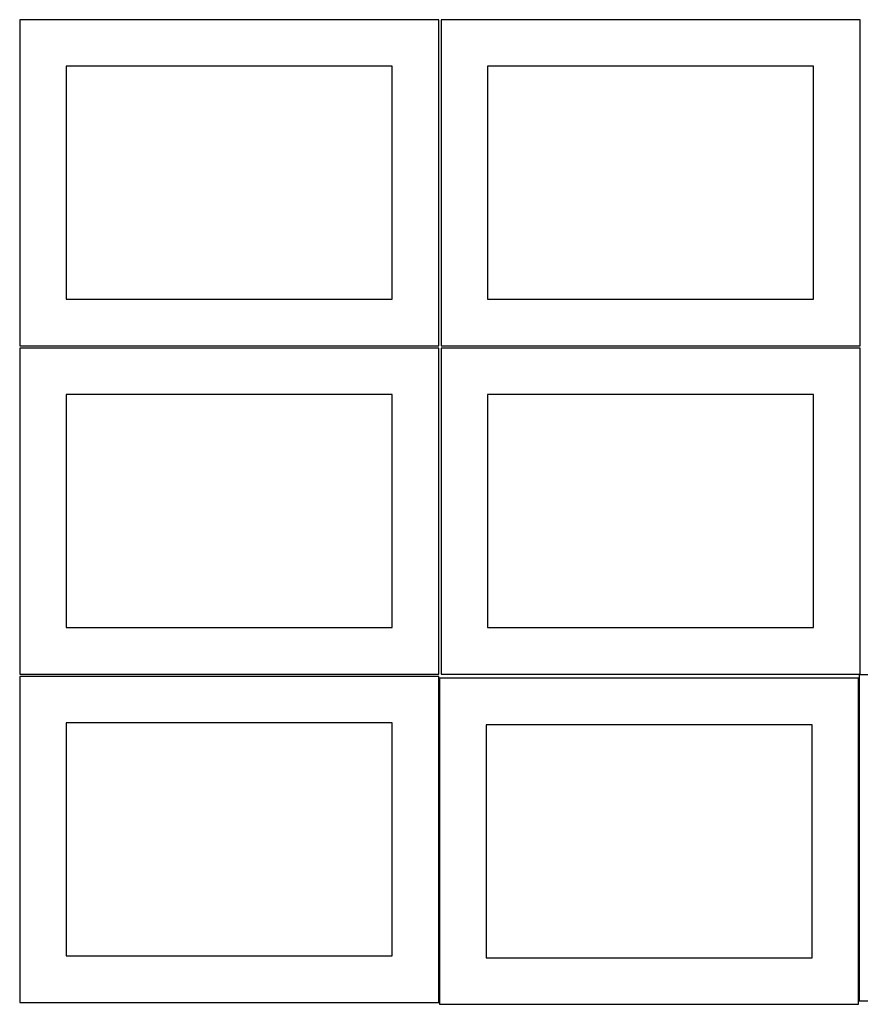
# Model space of a CAD drawing. Header units: millimetres. Extents: x 7 to 1243, y 7 to 2493.
# Tile 6 of 18: x 7 to 548, y 1274 to 1909. Entities that reach past the tile are written whole.
import ezdxf

# ---------------------------------------------------------------- set-up
doc = ezdxf.new("R2010")
doc.units = ezdxf.units.MM
doc.layers.add('CUT', color=7, linetype='CONTINUOUS', true_color=0x000000)

msp = doc.modelspace()

# ---------------------------------------------------------------- linework, layer by layer
at = {"layer": 'CUT'}
for p, q in [((276.520933, 1908.688661), (6.520933, 1908.688661)), ((6.520933, 1908.688661), (6.520933, 1698.688661)), ((276.520933, 1698.688661), (276.520933, 1908.688661)), ((548.041929, 1908.688661), (278.041929, 1908.688661)), ((278.041929, 1908.688661), (278.041929, 1698.688661)), ((548.041929, 1698.688661), (548.041929, 1908.688661)), ((246.520933, 1878.688661), (36.520933, 1878.688661)), ((36.520933, 1878.688661), (36.520933, 1728.688661)), ((246.520933, 1728.688661), (246.520933, 1878.688661)), ((518.041929, 1878.688661), (308.041929, 1878.688661)), ((308.041929, 1878.688661), (308.041929, 1728.688661)), ((518.041929, 1728.688661), (518.041929, 1878.688661)), ((36.520933, 1728.688661), (246.520933, 1728.688661)), ((308.041929, 1728.688661), (518.041929, 1728.688661)), ((6.520933, 1698.688661), (276.520933, 1698.688661)), ((276.520933, 1697.167665), (6.520933, 1697.167665)), ((6.520933, 1697.167665), (6.520933, 1487.167665)), ((276.520933, 1487.167665), (276.520933, 1697.167665)), ((278.041929, 1698.688661), (548.041929, 1698.688661)), ((548.041929, 1697.167665), (278.041929, 1697.167665)), ((278.041929, 1697.167665), (278.041929, 1487.167665)), ((548.041929, 1487.167665), (548.041929, 1697.167665)), ((246.520933, 1667.167665), (36.520933, 1667.167665)), ((36.520933, 1667.167665), (36.520933, 1517.167665)), ((246.520933, 1517.167665), (246.520933, 1667.167665)), ((518.041929, 1667.167665), (308.041929, 1667.167665)), ((308.041929, 1667.167665), (308.041929, 1517.167665)), ((518.041929, 1517.167665), (518.041929, 1667.167665)), ((36.520933, 1517.167665), (246.520933, 1517.167665)), ((308.041929, 1517.167665), (518.041929, 1517.167665)), ((6.520933, 1487.167665), (276.520933, 1487.167665)), ((276.520933, 1485.646669), (6.520933, 1485.646669)), ((6.520933, 1485.646669), (6.520933, 1275.646669)), ((276.520933, 1275.646669), (276.520933, 1485.646669)), ((547.04608, 1484.438905), (277.04608, 1484.438905)), ((277.04608, 1484.438905), (277.04608, 1274.438905)), ((278.041929, 1487.167665), (548.041929, 1487.167665)), ((547.04608, 1274.438905), (547.04608, 1484.438905)), ((817.423704, 1486.694032), (547.423704, 1486.694032)), ((547.423704, 1486.694032), (547.423704, 1276.694032)), ((246.520933, 1455.646669), (36.520933, 1455.646669)), ((36.520933, 1455.646669), (36.520933, 1305.646669)), ((246.520933, 1305.646669), (246.520933, 1455.646669)), ((517.04608, 1454.438905), (307.04608, 1454.438905)), ((307.04608, 1454.438905), (307.04608, 1304.438905)), ((517.04608, 1304.438905), (517.04608, 1454.438905)), ((36.520933, 1305.646669), (246.520933, 1305.646669)), ((307.04608, 1304.438905), (517.04608, 1304.438905)), ((6.520933, 1275.646669), (276.520933, 1275.646669)), ((547.423704, 1276.694032), (817.423704, 1276.694032)), ((277.04608, 1274.438905), (547.04608, 1274.438905))]:
    msp.add_line(p, q, dxfattribs=at)

doc.saveas('drawing.dxf')
